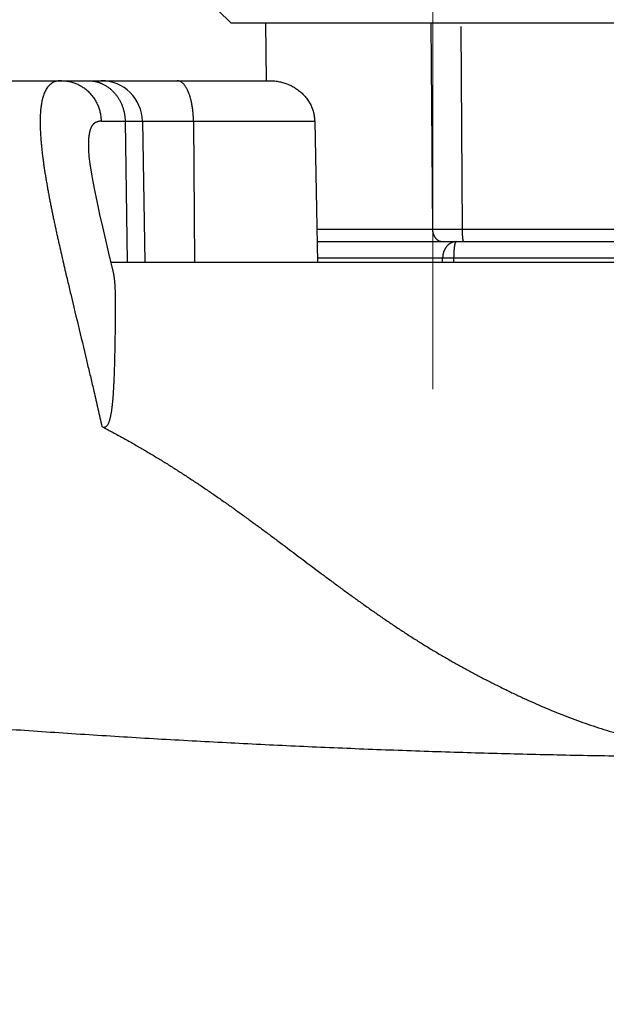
# Model space of a CAD drawing. Header units: millimetres. Extents: x 0 to 1076, y 0 to 742.
# Tile 88 of 127: x 377 to 384, y 387 to 399. Entities that reach past the tile are written whole.
import ezdxf

# ---------------------------------------------------------------- set-up
doc = ezdxf.new("R2010")
doc.units = ezdxf.units.MM
doc.header["$LTSCALE"] = 0.454724
doc.linetypes.add('CENTER', pattern=[50.8, 31.75, -6.35, 6.35, -6.35])
doc.layers.add('NoLayerName_001', color=7, linetype='Continuous')
doc.layers.add('NoLayerName_007', color=7, linetype='Continuous')
doc.styles.get("Standard").update_dxf_attribs({"font": 'txt', "bigfont": 'extfont2'})
doc.dimstyles.get("Standard").update_dxf_attribs({"dimtxt": 2.5, "dimasz": 2.5, "dimexe": 1, "dimexo": 1, "dimtad": 1, "dimdec": 3, "dimzin": 0, "dimdsep": 46, "dimtxsty": 'Standard', "dimcen": 2.5, "dimadec": 3, "dimazin": 0, "dimtfac": 0.75, "dimtdec": 3, "dimtmove": 0, "dimatfit": 3, "dimfxl": 1, "dimarcsym": 0})

# ---------------------------------------------------------------- blocks, each defined once
blk = doc.blocks.new('_OPEN30')
at = {"color": 0, "linetype": 'ByBlock', "lineweight": -2}
for p, q in [((-1, 0.267949), (0, 0)), ((0, 0), (-1, -0.267949)), ((0, 0), (-1, 0))]:
    blk.add_line(p, q, dxfattribs=at)
blk = doc.blocks.new('*D128')
at = {"layer": 'Defpoints', "color": 0}
for p in [(475, 422.9), (314, 418.75), (475, 318.75)]:
    blk.add_point(p, dxfattribs=at)
at = {"layer": 'NoLayerName_001', "color": 0, "linetype": 'Continuous', "lineweight": 13}
for p, q in [((475, 420.4), (475, 316.25)), ((314, 416.25), (314, 316.25)), ((317.75, 318.75), (471.25, 318.75))]:
    blk.add_line(p, q, dxfattribs=at)
at = {"layer": 'NoLayerName_001', "color": 0, "lineweight": 13, "xscale": 3.75, "yscale": 3.75, "zscale": 3.75, "rotation": 180}
blk.add_blockref('_OPEN30', (314, 318.75), dxfattribs=at)
at = {"layer": 'NoLayerName_001', "color": 0, "lineweight": 13, "xscale": 3.75, "yscale": 3.75, "zscale": 3.75}
blk.add_blockref('_OPEN30', (475, 318.75), dxfattribs=at)
at = {"layer": 'NoLayerName_001', "color": 0, "lineweight": 13, "insert": (394.5, 325.717), "char_height": 8.75, "attachment_point": 5}
blk.add_mtext('\\W0.8000;161', dxfattribs=at)

msp = doc.modelspace()

# ---------------------------------------------------------------- linework, layer by layer
at = {"layer": 'NoLayerName_001', "color": 4, "linetype": 'CENTER', "lineweight": 13}
msp.add_line((382.1, 408.499999), (382.1, 393.499999), dxfattribs=at)
at = {"layer": 'NoLayerName_001', "color": 4, "linetype": 'Continuous', "lineweight": 25}
for q in [(379.350568, 398.800001), (384.550568, 398.500001)]:
    msp.add_line((379.650568, 398.500001), q, dxfattribs=at)
at = {"layer": 'NoLayerName_001', "color": 60, "linetype": 'Continuous', "lineweight": 25}
for p, q in [((380.083048, 397.799687), (380.076936, 398.500001)), ((382.075633, 398.500001), (382.094519, 395.998691)), ((382.437601, 398.457624), (382.453756, 395.999215)), ((373.550062, 397.8), (380.118906, 397.8)), ((378.08052, 397.308726), (380.667654, 397.308726)), ((378.370933, 397.308726), (378.397581, 395.6)), ((378.580859, 397.308726), (378.610685, 395.6)), ((379.199328, 397.308726), (379.211221, 395.6)), ((380.667654, 397.308726), (380.70022, 395.6)), ((377.925727, 396.994192), (377.925737, 396.993601)), ((382.094519, 395.998691), (380.692621, 395.998691)), ((382.453757, 395.999215), (382.094522, 395.998691)), ((385.183419, 395.999215), (382.453756, 395.999215)), ((380.695455, 395.85), (404.000062, 395.85)), ((378.170741, 395.711005), (378.231501, 395.460786)), ((386.188248, 395.65), (380.699266, 395.65)), ((382.217684, 395.6), (382.217653, 395.65)), ((382.355376, 395.6), (382.355341, 395.650163)), ((378.19763, 395.6), (385.999394, 395.6))]:
    msp.add_line(p, q, dxfattribs=at)
msp.add_lwpolyline([(377.925726, 396.994329), (377.927355, 396.952525), (377.933392, 396.879651), (377.944078, 396.791945), (377.959476, 396.69053), (377.979269, 396.57743), (378.003129, 396.453675), (378.030647, 396.320664), (378.061503, 396.179186), (378.09532, 396.03018), (378.131835, 395.873969), (378.170741, 395.711005)], dxfattribs=at)
msp.add_arc((378.080935, 397.3), 0.5, 1.0000072, 90.0002489, dxfattribs=at)
for points, knots in [([(377.59954, 397.799998), (377.581168, 397.798019), (377.543985, 397.797261), (377.491383, 397.777052), (377.447473, 397.742691), (377.414418, 397.698115), (377.390377, 397.648416), (377.373086, 397.596084), (377.360566, 397.542454), (377.351872, 397.488051), (377.346287, 397.433233), (377.342957, 397.378251), (377.34149, 397.32323), (377.341652, 397.268219), (377.343167, 397.213239), (377.345759, 397.158301), (377.349319, 397.103416), (377.353754, 397.048592), (377.358971, 396.993836), (377.36487, 396.939151), (377.371376, 396.884538), (377.378449, 396.829999), (377.38604, 396.775531), (377.394104, 396.721132), (377.402594, 396.666798), (377.41147, 396.612527), (377.420704, 396.558315), (377.430265, 396.50416), (377.440124, 396.450059), (377.450251, 396.396007), (377.460616, 396.342001), (377.471206, 396.288039), (377.482007, 396.23412), (377.493007, 396.18024), (377.504195, 396.126398), (377.515556, 396.072592), (377.527078, 396.018819), (377.538749, 395.965078), (377.550559, 395.911366), (377.562479, 395.857679), (377.570532, 395.821911), (377.574545, 395.804024)], [0, 0, 0, 0, 0.055434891, 0.110656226, 0.16560863, 0.220606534, 0.275615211, 0.330620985, 0.385623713, 0.440673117, 0.495788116, 0.550865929, 0.605883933, 0.660882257, 0.715878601, 0.770873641, 0.82587052, 0.880872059, 0.935876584, 0.990878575, 1.045875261, 1.10086945, 1.155862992, 1.210856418, 1.265849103, 1.320840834, 1.37583254, 1.430824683, 1.48581718, 1.540809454, 1.595800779, 1.650791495, 1.705782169, 1.760773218, 1.815764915, 1.870757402, 1.925750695, 1.980744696, 2.035739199, 2.090733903, 2.145728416, 2.145728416, 2.145728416, 2.145728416]), ([(377.59954, 397.8), (377.60796, 397.799765), (377.624837, 397.799635), (377.650092, 397.797387), (377.67525, 397.793935), (377.70022, 397.789076), (377.724916, 397.782887), (377.74925, 397.77537), (377.773136, 397.766551), (377.796488, 397.756439), (377.819236, 397.745074), (377.84133, 397.732509), (377.862718, 397.718791), (377.883349, 397.703968), (377.903172, 397.68809), (377.922137, 397.671203), (377.940192, 397.653355), (377.957292, 397.634594), (377.973403, 397.61498), (377.988497, 397.594566), (378.002542, 397.57341), (378.015509, 397.551566), (378.027367, 397.52909), (378.038087, 397.506038), (378.047634, 397.482465), (378.055993, 397.458439), (378.063158, 397.434031), (378.069115, 397.409312), (378.07387, 397.384354), (378.07736, 397.359226), (378.079774, 397.334006), (378.080171, 397.317141), (378.08052, 397.308726)], [0, 0, 0, 0, 0.025269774, 0.0506064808, 0.0759972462, 0.1014272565, 0.1268806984, 0.1523416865, 0.1777951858, 0.2032288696, 0.2286438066, 0.2540472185, 0.2794436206, 0.304835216, 0.3302224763, 0.3556047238, 0.3809807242, 0.4063515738, 0.431722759, 0.457098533, 0.4824815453, 0.507873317, 0.5332747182, 0.5586864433, 0.5841091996, 0.6095398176, 0.6349704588, 0.6603912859, 0.6857911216, 0.7111580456, 0.7364799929, 0.7617453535, 0.7617453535, 0.7617453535, 0.7617453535]), ([(377.924277, 397.8), (377.927175, 397.799968), (377.932974, 397.799951), (377.941667, 397.799643), (377.950355, 397.799167), (377.959035, 397.798493), (377.967704, 397.797629), (377.976361, 397.796575), (377.985, 397.795331), (377.993617, 397.793901), (378.002207, 397.792285), (378.010764, 397.790486), (378.019284, 397.788505), (378.027762, 397.786344), (378.036191, 397.784005), (378.044568, 397.78149), (378.052888, 397.7788), (378.061144, 397.775938), (378.069332, 397.772906), (378.077446, 397.7697), (378.08549, 397.766347), (378.090777, 397.763948), (378.093428, 397.76277)], [0, 0, 0, 0, 0.0086966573, 0.0173935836, 0.0260930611, 0.0347973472, 0.0435086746, 0.052228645, 0.0609566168, 0.0696913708, 0.0784316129, 0.0871759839, 0.0959230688, 0.1046714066, 0.1134194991, 0.122165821, 0.1309088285, 0.1396469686, 0.1483786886, 0.1571024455, 0.1658167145, 0.1745199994, 0.1745199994, 0.1745199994, 0.1745199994]), ([(378.093428, 397.76277), (378.099021, 397.760059), (378.110307, 397.754814), (378.1267, 397.745852), (378.142757, 397.736266), (378.158392, 397.725969), (378.173593, 397.715022), (378.188328, 397.703448), (378.202571, 397.691281), (378.216296, 397.678547), (378.229488, 397.665276), (378.242138, 397.651498), (378.254236, 397.637239), (378.265773, 397.622525), (378.27674, 397.607385), (378.287129, 397.591846), (378.296931, 397.575933), (378.30614, 397.559672), (378.314751, 397.543088), (378.322761, 397.526203), (378.330168, 397.509041), (378.336968, 397.491625), (378.343159, 397.473978), (378.348736, 397.456124), (378.353697, 397.438086), (378.358039, 397.419889), (378.361762, 397.401557), (378.364864, 397.383114), (378.367348, 397.364586), (378.369188, 397.345996), (378.370481, 397.327373), (378.370731, 397.314938), (378.370933, 397.308726)], [0, 0, 0, 0, 0.0186464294, 0.0373204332, 0.0560187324, 0.074736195, 0.0934661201, 0.1122005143, 0.1309303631, 0.1496473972, 0.1683529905, 0.1870515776, 0.2057461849, 0.2244385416, 0.2431292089, 0.2618177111, 0.2805027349, 0.2991847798, 0.3178668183, 0.3365511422, 0.3552392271, 0.3739318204, 0.3926290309, 0.4113304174, 0.4300350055, 0.4487407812, 0.4674449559, 0.4861443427, 0.5048354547, 0.5235146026, 0.54217799, 0.5608218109, 0.5608218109, 0.5608218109, 0.5608218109]), ([(379.067866, 397.770135), (379.06464, 397.772834), (379.058365, 397.778446), (379.047909, 397.785567), (379.03678, 397.791643), (379.024939, 397.796213), (379.012617, 397.799428), (379.004164, 397.799651), (378.999984, 397.8)], [0, 0, 0, 0, 0.01261611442, 0.02522124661, 0.0378599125, 0.05056596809, 0.06323887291, 0.0758213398, 0.0758213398, 0.0758213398, 0.0758213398]), ([(379.199328, 397.308726), (379.199279, 397.312913), (379.19921, 397.321289), (379.198927, 397.333852), (379.198534, 397.346416), (379.19801, 397.358978), (379.197358, 397.371536), (379.196576, 397.384088), (379.195661, 397.396632), (379.194612, 397.409166), (379.193427, 397.421688), (379.192104, 397.434195), (379.190641, 397.446685), (379.189036, 397.459157), (379.187288, 397.471608), (379.185394, 397.484036), (379.183353, 397.496439), (379.181163, 397.508815), (379.178818, 397.52116), (379.176312, 397.533472), (379.17364, 397.545748), (379.170794, 397.557984), (379.16777, 397.570178), (379.164561, 397.582325), (379.161162, 397.594422), (379.15756, 397.606462), (379.153743, 397.618435), (379.1497, 397.630334), (379.145419, 397.642149), (379.140886, 397.653873), (379.136093, 397.665494), (379.131017, 397.676997), (379.125634, 397.688358), (379.119918, 397.699556), (379.113845, 397.710569), (379.107397, 397.721374), (379.10054, 397.731928), (379.093222, 397.742172), (379.085367, 397.752007), (379.077024, 397.761463), (379.070872, 397.767194), (379.067866, 397.770135)], [0, 0, 0, 0, 0.0125616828, 0.025127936, 0.0376978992, 0.0502707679, 0.0628457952, 0.0754222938, 0.0879996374, 0.1005772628, 0.1131546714, 0.1257314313, 0.1383071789, 0.1508816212, 0.1634545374, 0.1760257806, 0.1885952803, 0.2011630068, 0.2137288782, 0.2262929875, 0.2388556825, 0.2514175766, 0.2639795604, 0.2765428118, 0.2891081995, 0.3016745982, 0.3142409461, 0.3268069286, 0.3393730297, 0.3519405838, 0.3645112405, 0.3770830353, 0.3896537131, 0.4022235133, 0.4147954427, 0.4273753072, 0.4399616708, 0.4525448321, 0.4651247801, 0.4777143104, 0.4903305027, 0.4903305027, 0.4903305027, 0.4903305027]), ([(380.118906, 397.8), (380.127919, 397.799798), (380.145973, 397.799689), (380.173013, 397.797751), (380.199986, 397.794754), (380.226824, 397.790506), (380.253461, 397.78506), (380.279831, 397.7784), (380.305871, 397.770533), (380.331512, 397.761455), (380.356691, 397.751176), (380.381347, 397.739716), (380.405418, 397.72709), (380.428842, 397.713316), (380.451558, 397.698412), (380.473503, 397.682393), (380.494616, 397.665278), (380.514827, 397.64709), (380.534075, 397.62787), (380.552293, 397.607661), (380.569411, 397.586507), (380.585362, 397.564454), (380.600077, 397.541544), (380.613488, 397.517824), (380.625518, 397.493342), (380.636117, 397.468178), (380.645261, 397.442436), (380.652909, 397.416222), (380.659047, 397.389641), (380.663572, 397.362799), (380.666709, 397.33581), (380.667207, 397.317736), (380.667654, 397.308726)], [0, 0, 0, 0, 0.0270475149, 0.0541452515, 0.0812817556, 0.1084460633, 0.1356281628, 0.1628194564, 0.1900132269, 0.217205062, 0.244391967, 0.2715713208, 0.2987417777, 0.3259037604, 0.3530599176, 0.3802155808, 0.4073792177, 0.4345587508, 0.4617496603, 0.4889461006, 0.5161451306, 0.5433474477, 0.5705581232, 0.5977873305, 0.6250501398, 0.6523464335, 0.679656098, 0.7069568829, 0.7342265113, 0.761444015, 0.7885910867, 0.8156534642, 0.8156534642, 0.8156534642, 0.8156534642]), ([(378.08052, 397.308726), (378.077225, 397.30863), (378.0706, 397.308579), (378.060676, 397.307644), (378.050783, 397.306157), (378.041007, 397.303992), (378.031431, 397.301143), (378.022139, 397.297569), (378.013215, 397.29324), (378.004752, 397.288113), (377.996821, 397.282213), (377.989434, 397.275647), (377.98261, 397.268503), (377.976362, 397.260861), (377.970677, 397.252799), (377.965519, 397.244391), (377.960853, 397.235702), (377.956634, 397.226793), (377.952831, 397.217705), (377.949412, 397.20847), (377.946342, 397.199114), (377.943588, 397.18966), (377.941113, 397.180133), (377.938894, 397.170547), (377.936911, 397.16091), (377.935145, 397.151231), (377.933574, 397.141517), (377.932179, 397.131777), (377.930937, 397.122016), (377.929844, 397.112239), (377.928891, 397.102446), (377.928072, 397.09264), (377.92738, 397.082823), (377.926808, 397.072997), (377.926349, 397.063163), (377.925997, 397.053323), (377.925742, 397.04348), (377.925582, 397.033634), (377.925498, 397.023789), (377.925517, 397.017226), (377.925518, 397.013945)], [0, 0, 0, 0, 0.0098892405, 0.0198619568, 0.0298735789, 0.0398869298, 0.0498742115, 0.0598192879, 0.0697202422, 0.0795919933, 0.0894591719, 0.0993323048, 0.109206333, 0.1190667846, 0.1289201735, 0.1387781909, 0.1486398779, 0.1584942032, 0.1683395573, 0.1781836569, 0.1880295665, 0.1978757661, 0.2077175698, 0.2175554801, 0.2273927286, 0.2372309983, 0.2470705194, 0.256910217, 0.2667486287, 0.2765864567, 0.2864247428, 0.296264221, 0.3061053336, 0.3159482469, 0.3257928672, 0.335638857, 0.3454856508, 0.355332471, 0.3651783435, 0.3750221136, 0.3750221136, 0.3750221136, 0.3750221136]), ([(377.925518, 397.013945), (377.925541, 397.010665), (377.925568, 397.004106), (377.92568, 396.997548), (377.925725, 396.99427)], [0, 0, 0, 0, 0.00984034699, 0.0196758, 0.0196758, 0.0196758, 0.0196758]), ([(382.094519, 395.998691), (382.094583, 395.996316), (382.094643, 395.991559), (382.095148, 395.984436), (382.095901, 395.977327), (382.096949, 395.970247), (382.09828, 395.963211), (382.099899, 395.956231), (382.101804, 395.949323), (382.103998, 395.942499), (382.10648, 395.935775), (382.109251, 395.929166), (382.11231, 395.922687), (382.115657, 395.916357), (382.119293, 395.91019), (382.123216, 395.904203), (382.127427, 395.898412), (382.131924, 395.892836), (382.136705, 395.887493), (382.141762, 395.882405), (382.147088, 395.877597), (382.152673, 395.873095), (382.15851, 395.868923), (382.164588, 395.865107), (382.1709, 395.861672), (382.177431, 395.858647), (382.18415, 395.856046), (382.191025, 395.853883), (382.198018, 395.852169), (382.205094, 395.850941), (382.212216, 395.850133), (382.216984, 395.850085), (382.21936, 395.85)], [0, 0, 0, 0, 0.0071276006, 0.014266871, 0.0214152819, 0.0285704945, 0.0357304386, 0.042893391, 0.0500580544, 0.057223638, 0.0643896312, 0.0715544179, 0.0787165, 0.0858752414, 0.0930309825, 0.1001851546, 0.1073403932, 0.1145006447, 0.1216685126, 0.1288400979, 0.1360117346, 0.1431817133, 0.150350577, 0.1575214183, 0.1647001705, 0.1718936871, 0.1790974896, 0.1863022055, 0.1934989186, 0.2006797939, 0.2078387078, 0.2149719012, 0.2149719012, 0.2149719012, 0.2149719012]), ([(382.453756, 395.999215), (382.453759, 395.997948), (382.453761, 395.995416), (382.45378, 395.991617), (382.453809, 395.987819), (382.453849, 395.984021), (382.4539, 395.980224), (382.453963, 395.976426), (382.454037, 395.972629), (382.454123, 395.968831), (382.454221, 395.965034), (382.454331, 395.961236), (382.454453, 395.957438), (382.454588, 395.95364), (382.454736, 395.949842), (382.454897, 395.946044), (382.45507, 395.942245), (382.455257, 395.938446), (382.455458, 395.934647), (382.455674, 395.930848), (382.455906, 395.927051), (382.456155, 395.923255), (382.456422, 395.919462), (382.456707, 395.915671), (382.457012, 395.911883), (382.457336, 395.908098), (382.457683, 395.904318), (382.458051, 395.900543), (382.458442, 395.896772), (382.458857, 395.893007), (382.459299, 395.889245), (382.459776, 395.885486), (382.4603, 395.881724), (382.460881, 395.877956), (382.461527, 395.874183), (382.462246, 395.87042), (382.463026, 395.866689), (382.463894, 395.863033), (382.464755, 395.859405), (382.465622, 395.85709), (382.466021, 395.855916)], [0, 0, 0, 0, 0.0037987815, 0.0075972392, 0.0113954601, 0.015193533, 0.0189915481, 0.0227895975, 0.026587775, 0.0303861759, 0.0341848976, 0.0379840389, 0.0417837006, 0.0455839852, 0.0493849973, 0.053186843, 0.0569896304, 0.060793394, 0.0645978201, 0.0684025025, 0.0722070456, 0.0760110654, 0.0798141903, 0.0836160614, 0.0874163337, 0.0912146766, 0.0950107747, 0.0988043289, 0.1025950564, 0.106382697, 0.1101683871, 0.1139567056, 0.1177529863, 0.1215628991, 0.1253924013, 0.1292346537, 0.1330572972, 0.1368252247, 0.1405105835, 0.1442292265, 0.1442292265, 0.1442292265, 0.1442292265]), ([(382.466021, 395.855916), (382.466632, 395.854713), (382.467359, 395.852016), (382.469838, 395.850769), (382.470829, 395.85)], [0, 0, 0, 0, 0.004049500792, 0.007812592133, 0.007812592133, 0.007812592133, 0.007812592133]), ([(377.574545, 395.804024), (377.582665, 395.768273), (377.598824, 395.696752), (377.623549, 395.589584), (377.648505, 395.482472), (377.6779, 395.357575), (377.766897, 394.983076), (377.861888, 394.591163), (377.954546, 394.198693), (377.987931, 394.055903), (378.016882, 393.930901), (378.041493, 393.82371), (378.065921, 393.716477), (378.081979, 393.644937), (378.090036, 393.609174)], [0, 0, 0, 0, 0.109986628, 0.219969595, 0.329950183, 0.439929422, 0.604897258, 1.484732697, 1.649703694, 1.814674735, 1.924655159, 2.034635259, 2.144615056, 2.25459467, 2.25459467, 2.25459467, 2.25459467]), ([(382.341063, 395.843251), (382.338505, 395.842352), (382.333345, 395.840657), (382.325826, 395.83749), (382.318454, 395.833971), (382.311273, 395.83005), (382.304296, 395.825765), (382.297546, 395.82113), (382.291042, 395.816165), (382.2848, 395.810884), (382.278828, 395.805312), (382.273127, 395.799466), (382.267701, 395.793366), (382.262552, 395.787031), (382.257683, 395.780481), (382.253095, 395.773733), (382.248791, 395.766805), (382.24477, 395.759712), (382.241032, 395.752467), (382.237574, 395.745084), (382.234396, 395.737573), (382.231495, 395.729948), (382.22887, 395.722221), (382.226518, 395.714405), (382.224439, 395.706511), (382.222634, 395.69855), (382.221102, 395.690534), (382.219848, 395.682474), (382.218867, 395.67438), (382.218174, 395.666262), (382.217725, 395.658134), (382.2177, 395.65271), (382.217653, 395.65)], [0, 0, 0, 0, 0.0081339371, 0.0162857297, 0.0244532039, 0.0326326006, 0.0408188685, 0.0490059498, 0.0571870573, 0.0653577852, 0.0735218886, 0.081683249, 0.0898441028, 0.0980051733, 0.1061658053, 0.1143240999, 0.1224775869, 0.1306275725, 0.1387769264, 0.1469276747, 0.1550810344, 0.163237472, 0.1713967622, 0.1795580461, 0.1877200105, 0.1958814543, 0.2040411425, 0.2121977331, 0.2203498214, 0.2284959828, 0.2366348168, 0.2447649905, 0.2447649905, 0.2447649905, 0.2447649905]), ([(382.383456, 395.85), (382.382502, 395.849989), (382.380591, 395.849984), (382.377726, 395.849883), (382.37486, 395.849727), (382.371995, 395.849508), (382.369133, 395.849229), (382.366276, 395.84889), (382.363425, 395.848491), (382.360583, 395.848034), (382.35775, 395.84752), (382.354929, 395.846948), (382.352122, 395.84632), (382.34933, 395.845637), (382.346555, 395.844897), (382.343797, 395.84411), (382.341975, 395.843533), (382.341063, 395.843251)], [0, 0, 0, 0, 0.00286368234, 0.00573093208, 0.00860135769, 0.01147451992, 0.01434993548, 0.01722708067, 0.0201053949, 0.0229842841, 0.02586312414, 0.0287412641, 0.03161802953, 0.03449272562, 0.03736464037, 0.04023304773, 0.04309721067, 0.04309721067, 0.04309721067, 0.04309721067]), ([(382.355341, 395.650163), (382.355345, 395.652117), (382.355348, 395.656025), (382.355387, 395.661888), (382.355448, 395.667751), (382.355535, 395.673615), (382.355647, 395.679479), (382.355784, 395.685342), (382.355946, 395.691204), (382.356134, 395.697064), (382.356347, 395.702922), (382.356587, 395.708777), (382.356853, 395.714628), (382.357146, 395.720475), (382.357465, 395.726317), (382.357811, 395.732155), (382.358186, 395.737989), (382.358595, 395.74382), (382.35904, 395.74965), (382.359525, 395.755478), (382.360052, 395.761308), (382.360625, 395.767138), (382.361247, 395.772972), (382.36192, 395.77881), (382.36265, 395.784653), (382.363437, 395.790502), (382.364285, 395.796353), (382.365207, 395.802199), (382.366219, 395.808025), (382.367335, 395.813814), (382.368573, 395.819552), (382.369941, 395.825227), (382.371478, 395.830807), (382.373119, 395.836363), (382.375272, 395.841756), (382.377959, 395.847347), (382.381816, 395.848956), (382.383456, 395.85)], [0, 0, 0, 0, 0.0058612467, 0.0117241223, 0.0175881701, 0.0234529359, 0.0293179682, 0.0351828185, 0.0410470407, 0.046910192, 0.0527718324, 0.058631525, 0.064488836, 0.0703433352, 0.0761945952, 0.0820424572, 0.0878880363, 0.0937328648, 0.0995785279, 0.1054266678, 0.1112789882, 0.1171372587, 0.1230033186, 0.1288790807, 0.1347665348, 0.1406677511, 0.1465834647, 0.1525051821, 0.1584211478, 0.1643204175, 0.1701930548, 0.1760303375, 0.1818249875, 0.1875720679, 0.1933410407, 0.1994497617, 0.2052818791, 0.2052818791, 0.2052818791, 0.2052818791]), ([(378.238302, 395.428085), (378.237268, 395.43356), (378.235391, 395.444548), (378.232753, 395.455379), (378.231529, 395.460813)], [0, 0, 0, 0, 0.01671650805, 0.03342673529, 0.03342673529, 0.03342673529, 0.03342673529]), ([(378.239413, 394.192293), (378.239854, 394.203425), (378.240763, 394.22569), (378.241971, 394.259092), (378.243103, 394.292496), (378.244149, 394.325903), (378.245122, 394.359313), (378.246182, 394.398293), (378.247296, 394.442843), (378.248432, 394.492966), (378.249582, 394.54866), (378.250826, 394.615497), (378.252034, 394.687906), (378.253101, 394.760316), (378.253956, 394.827157), (378.254616, 394.888428), (378.255049, 394.938558), (378.255307, 394.977549), (378.255465, 395.010972), (378.255553, 395.044397), (378.255561, 395.077825), (378.255498, 395.105683), (378.255393, 395.127971), (378.255277, 395.144687), (378.255116, 395.161402), (378.254903, 395.178117), (378.254631, 395.19483), (378.25429, 395.21154), (378.253874, 395.228248), (378.253375, 395.244952), (378.252784, 395.261652), (378.252095, 395.278348), (378.251298, 395.295039), (378.250389, 395.311724), (378.249342, 395.328401), (378.248128, 395.345069), (378.246716, 395.361725), (378.245079, 395.378366), (378.243177, 395.394985), (378.241021, 395.411577), (378.239174, 395.422578), (378.238302, 395.428085)], [0, 0, 0, 0, 0.033423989, 0.066847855, 0.10027156, 0.133695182, 0.167118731, 0.200542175, 0.250677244, 0.300812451, 0.350947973, 0.417795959, 0.501356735, 0.568204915, 0.635051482, 0.701895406, 0.752027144, 0.785448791, 0.818871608, 0.852296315, 0.885723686, 0.919154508, 0.935871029, 0.952587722, 0.969304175, 0.986020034, 1.002735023, 1.019448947, 1.036161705, 1.052873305, 1.069583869, 1.086293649, 1.103003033, 1.119712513, 1.136422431, 1.153133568, 1.169847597, 1.186567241, 1.203295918, 1.220028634, 1.236755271, 1.236755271, 1.236755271, 1.236755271]), ([(378.090036, 393.609174), (378.095236, 393.607165), (378.105251, 393.601886), (378.122614, 393.601524), (378.138619, 393.607812), (378.151715, 393.61888), (378.161615, 393.632678), (378.169301, 393.647591), (378.176083, 393.662871), (378.181766, 393.678607), (378.186695, 393.694586), (378.191053, 393.710726), (378.19494, 393.726983), (378.198459, 393.743322), (378.201657, 393.759727), (378.204586, 393.776182), (378.207274, 393.792678), (378.20975, 393.809208), (378.212042, 393.825765), (378.214181, 393.842341), (378.216181, 393.858934), (378.218052, 393.875541), (378.219807, 393.892161), (378.221457, 393.908791), (378.223012, 393.925431), (378.224478, 393.942079), (378.225863, 393.958733), (378.227174, 393.975394), (378.228417, 393.99206), (378.229596, 394.00873), (378.230716, 394.025404), (378.231781, 394.042082), (378.232795, 394.058763), (378.233761, 394.075447), (378.234682, 394.092134), (378.235562, 394.108822), (378.236403, 394.125513), (378.237208, 394.142206), (378.237976, 394.1589), (378.238715, 394.175595), (378.239178, 394.186727), (378.239413, 394.192293)], [0, 0, 0, 0, 0.0167239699, 0.0334590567, 0.0502104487, 0.0672933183, 0.0841591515, 0.1008427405, 0.1175635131, 0.1342815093, 0.1510020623, 0.1677160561, 0.1844288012, 0.2011413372, 0.2178542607, 0.234566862, 0.2512800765, 0.2679943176, 0.2847088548, 0.3014223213, 0.3181348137, 0.3348469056, 0.351558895, 0.3682708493, 0.3849828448, 0.4016949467, 0.4184071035, 0.4351191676, 0.4518311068, 0.4685430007, 0.4852548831, 0.5019667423, 0.5186785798, 0.5353904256, 0.5521022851, 0.5688141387, 0.5855259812, 0.6022378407, 0.6189497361, 0.6356616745, 0.6523736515, 0.6523736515, 0.6523736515, 0.6523736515]), ([(378.090007, 393.609181), (378.1299, 393.58823), (378.209891, 393.546697), (378.328695, 393.482148), (378.44681, 393.416318), (378.564112, 393.349018), (378.680642, 393.280369), (378.796397, 393.210412), (378.911384, 393.139206), (379.025609, 393.066807), (379.139081, 392.993267), (379.251819, 392.918645), (379.363858, 392.843003), (379.475234, 392.766403), (379.585982, 392.688901), (379.696144, 392.610566), (379.805793, 392.531509), (379.915001, 392.451839), (380.023838, 392.371662), (380.132378, 392.291086), (380.38511, 392.10238), (380.636786, 391.912266), (380.889977, 391.724182), (380.998776, 391.643962), (381.107938, 391.564233), (381.217549, 391.48512), (381.327694, 391.406749), (381.438454, 391.329247), (381.549912, 391.252744), (381.662123, 391.177345), (381.775132, 391.103146), (381.88898, 391.030244), (382.003717, 390.958748), (382.119357, 390.888719), (382.235855, 390.820124), (382.353178, 390.752946), (382.47129, 390.687168), (382.590148, 390.622752), (382.709763, 390.55976), (382.83001, 390.497972), (382.910851, 390.458127), (382.951188, 390.438036)], [0, 0, 0, 0, 0.135182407, 0.270383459, 0.405602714, 0.540837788, 0.676084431, 0.811336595, 0.946586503, 1.081824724, 1.21704071, 1.352233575, 1.487412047, 1.622583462, 1.75775335, 1.892925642, 2.028102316, 2.163282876, 2.298464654, 2.433644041, 2.568821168, 3.244691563, 3.37986441, 3.51503949, 3.650217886, 3.785396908, 3.920575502, 4.055755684, 4.190941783, 4.326131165, 4.4613191, 4.596504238, 4.731688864, 4.866876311, 5.002066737, 5.137258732, 5.272449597, 5.407636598, 5.542821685, 5.678008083, 5.81319877, 5.81319877, 5.81319877, 5.81319877]), ([(382.951188, 390.438036), (382.991754, 390.418406), (383.072718, 390.378795), (383.195169, 390.321474), (383.318274, 390.265585), (383.442177, 390.21149), (383.566886, 390.159278), (383.692437, 390.109113), (383.818842, 390.061122), (383.946112, 390.015444), (384.074254, 389.972209), (384.203275, 389.931573), (384.333127, 389.893557), (384.463742, 389.85813), (384.595054, 389.825273), (384.726993, 389.794965), (384.859492, 389.767185), (384.992483, 389.741913), (385.125899, 389.71913), (385.259672, 389.698809), (385.393752, 389.680944), (385.528081, 389.665336), (385.662618, 389.651755), (385.797328, 389.639978), (385.932176, 389.629782), (386.067128, 389.620936), (386.202148, 389.613237), (386.337199, 389.606378), (386.427255, 389.602422), (386.472275, 389.600368)], [0, 0, 0, 0, 0.135197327, 0.270396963, 0.405592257, 0.540782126, 0.675971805, 0.811167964, 0.946368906, 1.081577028, 1.216801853, 1.352058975, 1.487353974, 1.622682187, 1.7580365, 1.893407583, 2.028783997, 2.16415231, 2.299497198, 2.434801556, 2.570052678, 2.705271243, 2.840482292, 2.975700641, 3.110931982, 3.246174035, 3.381417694, 3.516648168, 3.651846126, 3.651846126, 3.651846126, 3.651846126])]:
    msp.add_open_spline(points, degree=3, knots=knots, dxfattribs=at)
at = {"layer": 'NoLayerName_007', "color": 60, "linetype": 'Continuous', "lineweight": 25}
msp.add_open_spline([(386.472366, 389.600021), (386.333434, 389.600292), (386.055569, 389.600542), (385.638773, 389.602671), (385.221983, 389.605879), (384.805201, 389.610379), (384.388435, 389.616145), (383.971689, 389.623213), (383.554967, 389.631605), (383.138276, 389.641346), (382.721619, 389.652461), (382.305002, 389.664937), (381.888428, 389.678761), (381.4719, 389.69392), (381.055423, 389.7104), (380.639, 389.728188), (380.222635, 389.747271), (379.806331, 389.767636), (379.390092, 389.789271), (378.973921, 389.812167), (378.55782, 389.836317), (378.141793, 389.86171), (377.725843, 389.888338), (377.309972, 389.916193), (376.894182, 389.945264), (376.478479, 389.975547), (376.062867, 390.007059), (375.647352, 390.039822), (375.23194, 390.073839), (374.816641, 390.109182), (374.401442, 390.14566), (374.12476, 390.171269), (373.986405, 390.183912)], degree=3, knots=[0, 0, 0, 0, 0.416795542, 0.833595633, 1.250398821, 1.667203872, 2.08400977, 2.500815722, 2.917621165, 3.334425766, 3.751229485, 4.168032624, 4.584835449, 5.001638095, 5.418440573, 5.835242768, 6.252044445, 6.668845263, 7.085645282, 7.502445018, 7.919244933, 8.336045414, 8.752846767, 9.169649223, 9.586452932, 10.003257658, 10.420062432, 10.836866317, 11.25366854, 11.67046849, 12.087265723, 12.504059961, 12.504059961, 12.504059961, 12.504059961], dxfattribs=at)

# ---------------------------------------------------------------- dimensions: what is measured, and where the dimension line sits
at = {"layer": 'NoLayerName_001', "color": 3, "linetype": 'Continuous', "lineweight": 13}
dim = msp.add_linear_dim(base=(475, 318.75), p1=(314, 418.75), p2=(475, 422.9), text='\\W0.8000;<>', dimstyle='Standard', override={"dimtxt": 8.75, "dimasz": 3.75, "dimexe": 2.5, "dimexo": 2.5, "dimgap": 2.5, "dimzin": 8, "dimblk": 'OPEN30', "dimclrd": 0, "dimclre": 0, "dimclrt": 0, "dimtp": 0, "dimtm": 0, "dimlwd": 13, "dimlwe": 13}, dxfattribs=at)
dim.commit()
dim.dimension.update_dxf_attribs({"geometry": '*D128', "text_midpoint": (394.5, 318.75), "dimtype": 160})

doc.saveas('drawing.dxf')
